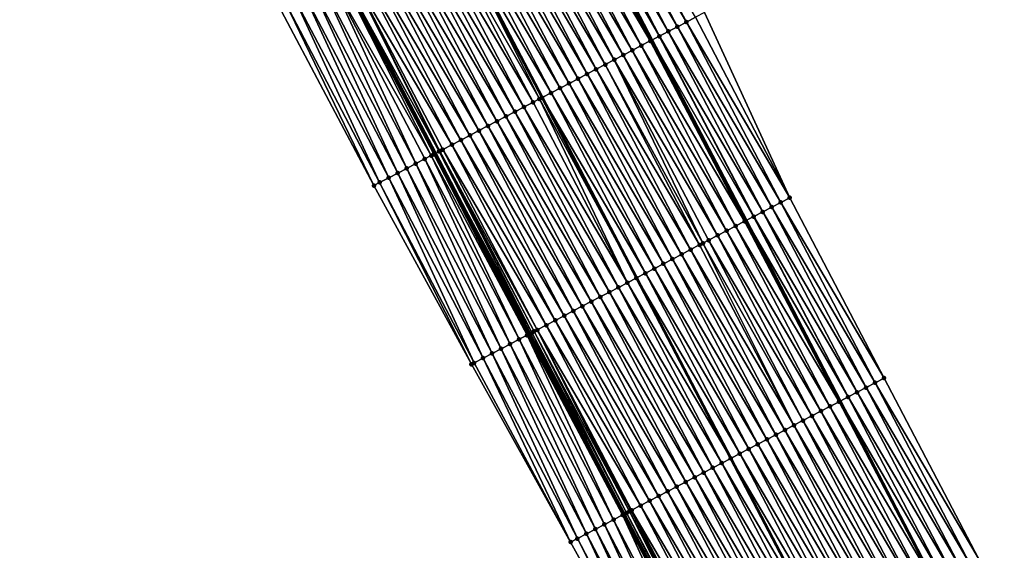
# Model space of a CAD drawing. Header units: feet. Extents: x 2010743 to 2022806, y 818705 to 837694.
# Tile 138 of 256: x 2012883 to 2012980, y 824090 to 824142. Entities that reach past the tile are written whole.
import ezdxf

# ---------------------------------------------------------------- set-up
doc = ezdxf.new("R2010")
doc.units = ezdxf.units.FT
doc.header["$MEASUREMENT"] = 0
for name, color, linetype, lineweight in [('EP_Travel Lane', 172, 'Continuous', 53), ('Road Shots', 141, 'Continuous', 100), ('STRIPING', 60, 'Continuous', 53)]:
    doc.layers.add(name, color=color, linetype=linetype, lineweight=lineweight)
doc.layers.add('I-77-MM17-21_NB-Surface-Border', color=7, linetype='Continuous')
doc.layers.add('I-77-MM17-21_NB-Surface-TIN', color=7, linetype='Continuous')

msp = doc.modelspace()

# ---------------------------------------------------------------- linework, layer by layer
at = {"layer": 'EP_Travel Lane'}
for points in [[(2012870.944, 824282.183, 309.291), (2012880.201, 824264.457, 309.011), (2012889.459, 824246.73, 308.77), (2012898.702, 824229.013, 308.447), (2012907.941, 824211.277, 308.178), (2012917.181, 824193.541, 307.919), (2012926.42, 824175.805, 307.623), (2012935.659, 824158.07, 307.346), (2012944.898, 824140.334, 307.057), (2012954.137, 824122.598, 306.789), (2012963.376, 824104.862, 306.518), (2012972.615, 824087.127, 306.187), (2012981.854, 824069.391, 305.892), (2012991.093, 824051.649, 305.614), (2013000.324, 824033.908, 305.367), (2013009.555, 824016.169, 305.069), (2013018.786, 823998.428, 304.792), (2013028.017, 823980.689, 304.491), (2013037.248, 823962.949, 304.199), (2013046.479, 823945.208, 303.929), (2013055.71, 823927.469, 303.615), (2013064.941, 823909.729, 303.313), (2013074.172, 823891.989, 303.026), (2013083.425, 823874.239, 302.729)], [(2012849.53, 824271.013, 309.737), (2012858.775, 824253.28, 309.464), (2012868.02, 824235.547, 309.192), (2012877.282, 824217.802, 308.909), (2012886.551, 824200.082, 308.612), (2012895.82, 824182.361, 308.357), (2012905.089, 824164.64, 308.101), (2012914.358, 824146.92, 307.822), (2012923.627, 824129.2, 307.543), (2012932.896, 824111.48, 307.211), (2012942.165, 824093.76, 306.922), (2012951.433, 824076.04, 306.594), (2012960.702, 824058.32, 306.285), (2012969.964, 824040.604, 306.022), (2012979.224, 824022.879, 305.754), (2012988.484, 824005.154, 305.463), (2012997.744, 823987.429, 305.229), (2013007.004, 823969.704, 304.917), (2013016.264, 823951.979, 304.624), (2013025.524, 823934.254, 304.354), (2013034.784, 823916.53, 304.053), (2013044.044, 823898.805, 303.75), (2013053.303, 823881.08, 303.454), (2013062.536, 823863.373, 303.147)]]:
    msp.add_polyline3d(points, dxfattribs=at)
at = {"layer": 'I-77-MM17-21_NB-Surface-Border', "color": 3, "linetype": 'Continuous', "lineweight": -3}
for points in [[(2012946.638, 824073.536, 306.328), (2012936.898, 824091.01, 306.625), (2012927.171, 824108.491, 306.917), (2012917.584, 824126.044, 307.209), (2012908.219, 824143.714, 307.471), (2012898.931, 824161.425, 307.749), (2012889.638, 824179.133, 308.02), (2012881.076, 824197.222, 308.33), (2012871.135, 824214.591, 308.621), (2012861.938, 824232.38, 308.937), (2012853.067, 824250.308, 309.224), (2012844.088, 824268.18, 309.49), (2012834.36, 824285.661, 309.762)], [(2012875.086, 824284.343, 309.245), (2012885.217, 824267.073, 308.946), (2012894.462, 824249.339, 308.698), (2012904.592, 824232.094, 308.406), (2012912.974, 824213.91, 308.141), (2012923.13, 824196.653, 307.897), (2012932.398, 824178.934, 307.56), (2012941.667, 824161.213, 307.283), (2012950.05, 824143.029, 307.017), (2012958.433, 824124.845, 306.746), (2012967.702, 824107.125, 306.448), (2012976.97, 824089.406, 306.113), (2012987.125, 824072.15, 305.777), (2012996.394, 824054.42, 305.504), (2013005.654, 824036.695, 305.242), (2013015.8, 824019.434, 304.919), (2013025.06, 824001.709, 304.592), (2013034.319, 823983.985, 304.225), (2013043.579, 823966.262, 303.855), (2013052.838, 823948.537, 303.564), (2013061.212, 823930.348, 303.307), (2013070.472, 823912.624, 303.004), (2013078.846, 823894.435, 302.746), (2013088.106, 823876.677, 302.437)]]:
    msp.add_polyline3d(points, dxfattribs=at)
at = {"layer": 'I-77-MM17-21_NB-Surface-TIN', "color": 128, "linetype": 'Continuous', "lineweight": -3}
for points in [[(2012948.278, 824142.102, 307.04), (2012939.009, 824159.822, 307.319), (2012938.123, 824159.359, 307.337)], [(2012948.278, 824142.102, 307.04), (2012949.164, 824142.566, 307.029), (2012939.009, 824159.822, 307.319)], [(2012946.506, 824141.175, 307.067), (2012937.237, 824158.895, 307.357), (2012936.456, 824158.487, 307.356)], [(2012947.392, 824141.638, 307.053), (2012938.123, 824159.359, 307.337), (2012937.237, 824158.895, 307.357)], [(2012946.506, 824141.175, 307.067), (2012947.392, 824141.638, 307.053), (2012937.237, 824158.895, 307.357)], [(2012947.392, 824141.638, 307.053), (2012948.278, 824142.102, 307.04), (2012938.123, 824159.359, 307.337)], [(2012944.734, 824140.248, 307.054), (2012935.465, 824157.968, 307.344), (2012934.579, 824157.504, 307.369)], [(2012935.465, 824157.968, 307.344), (2012944.898, 824140.334, 307.057), (2012935.659, 824158.07, 307.346)], [(2012944.734, 824140.248, 307.054), (2012944.898, 824140.334, 307.057), (2012935.465, 824157.968, 307.344)], [(2012945.62, 824140.711, 307.069), (2012936.351, 824158.431, 307.353), (2012935.659, 824158.07, 307.346)], [(2012945.62, 824140.711, 307.069), (2012935.659, 824158.07, 307.346), (2012944.898, 824140.334, 307.057)], [(2012945.627, 824140.715, 307.069), (2012936.456, 824158.487, 307.356), (2012936.351, 824158.431, 307.353)], [(2012945.62, 824140.711, 307.069), (2012945.627, 824140.715, 307.069), (2012936.351, 824158.431, 307.353)], [(2012945.627, 824140.715, 307.069), (2012946.506, 824141.175, 307.067), (2012936.456, 824158.487, 307.356)], [(2012942.962, 824139.321, 307.089), (2012933.693, 824157.041, 307.392), (2012932.807, 824156.577, 307.408)], [(2012943.848, 824139.784, 307.068), (2012934.579, 824157.504, 307.369), (2012933.693, 824157.041, 307.392)], [(2012942.962, 824139.321, 307.089), (2012943.848, 824139.784, 307.068), (2012933.693, 824157.041, 307.392)], [(2012943.848, 824139.784, 307.068), (2012944.734, 824140.248, 307.054), (2012934.579, 824157.504, 307.369)], [(2012941.19, 824138.393, 307.126), (2012931.921, 824156.113, 307.427), (2012931.035, 824155.649, 307.447)], [(2012942.076, 824138.857, 307.106), (2012932.807, 824156.577, 307.408), (2012931.921, 824156.113, 307.427)], [(2012941.19, 824138.393, 307.126), (2012942.076, 824138.857, 307.106), (2012931.921, 824156.113, 307.427)], [(2012942.076, 824138.857, 307.106), (2012942.962, 824139.321, 307.089), (2012932.807, 824156.577, 307.408)], [(2012939.418, 824137.466, 307.167), (2012930.149, 824155.186, 307.468), (2012929.263, 824154.722, 307.482)], [(2012940.304, 824137.929, 307.146), (2012931.035, 824155.649, 307.447), (2012930.149, 824155.186, 307.468)], [(2012939.418, 824137.466, 307.167), (2012940.304, 824137.929, 307.146), (2012930.149, 824155.186, 307.468)], [(2012940.304, 824137.929, 307.146), (2012941.19, 824138.393, 307.126), (2012931.035, 824155.649, 307.447)], [(2012937.646, 824136.538, 307.202), (2012928.377, 824154.258, 307.5), (2012927.491, 824153.794, 307.52)], [(2012938.532, 824137.002, 307.183), (2012929.263, 824154.722, 307.482), (2012928.377, 824154.258, 307.5)], [(2012937.646, 824136.538, 307.202), (2012938.532, 824137.002, 307.183), (2012928.377, 824154.258, 307.5)], [(2012938.532, 824137.002, 307.183), (2012939.418, 824137.466, 307.167), (2012929.263, 824154.722, 307.482)], [(2012935.874, 824135.611, 307.249), (2012926.605, 824153.331, 307.544), (2012925.719, 824152.867, 307.57)], [(2012936.76, 824136.074, 307.223), (2012927.491, 824153.794, 307.52), (2012926.605, 824153.331, 307.544)], [(2012935.874, 824135.611, 307.249), (2012936.76, 824136.074, 307.223), (2012926.605, 824153.331, 307.544)], [(2012936.76, 824136.074, 307.223), (2012937.646, 824136.538, 307.202), (2012927.491, 824153.794, 307.52)], [(2012933.844, 824134.548, 307.301), (2012924.833, 824152.403, 307.592), (2012923.947, 824151.939, 307.612)], [(2012934.988, 824135.147, 307.277), (2012925.719, 824152.867, 307.57), (2012924.833, 824152.403, 307.592)], [(2012934.988, 824135.147, 307.277), (2012924.833, 824152.403, 307.592), (2012934.102, 824134.683, 307.293)], [(2012933.844, 824134.548, 307.301), (2012934.102, 824134.683, 307.293), (2012924.833, 824152.403, 307.592)], [(2012934.988, 824135.147, 307.277), (2012935.874, 824135.611, 307.249), (2012925.719, 824152.867, 307.57)], [(2012932.33, 824133.755, 307.339), (2012923.061, 824151.476, 307.631), (2012922.175, 824151.012, 307.652)], [(2012933.216, 824134.219, 307.319), (2012923.947, 824151.939, 307.612), (2012923.061, 824151.476, 307.631)], [(2012932.33, 824133.755, 307.339), (2012933.216, 824134.219, 307.319), (2012923.061, 824151.476, 307.631)], [(2012933.216, 824134.219, 307.319), (2012933.844, 824134.548, 307.301), (2012923.947, 824151.939, 307.612)], [(2012930.558, 824132.828, 307.381), (2012921.29, 824150.548, 307.675), (2012920.404, 824150.084, 307.695)], [(2012931.444, 824133.292, 307.358), (2012922.175, 824151.012, 307.652), (2012921.29, 824150.548, 307.675)], [(2012930.558, 824132.828, 307.381), (2012931.444, 824133.292, 307.358), (2012921.29, 824150.548, 307.675)], [(2012931.444, 824133.292, 307.358), (2012932.33, 824133.755, 307.339), (2012922.175, 824151.012, 307.652)], [(2012927.9, 824131.437, 307.445), (2012918.632, 824149.157, 307.732), (2012917.746, 824148.693, 307.751)], [(2012928.786, 824131.9, 307.422), (2012919.518, 824149.621, 307.713), (2012918.632, 824149.157, 307.732)], [(2012927.9, 824131.437, 307.445), (2012928.786, 824131.9, 307.422), (2012918.632, 824149.157, 307.732)], [(2012929.672, 824132.364, 307.403), (2012920.404, 824150.084, 307.695), (2012919.518, 824149.621, 307.713)], [(2012928.786, 824131.9, 307.422), (2012929.672, 824132.364, 307.403), (2012919.518, 824149.621, 307.713)], [(2012929.672, 824132.364, 307.403), (2012930.558, 824132.828, 307.381), (2012920.404, 824150.084, 307.695)], [(2012926.129, 824130.509, 307.488), (2012916.86, 824148.229, 307.773), (2012915.974, 824147.766, 307.796)], [(2012927.015, 824130.973, 307.466), (2012917.746, 824148.693, 307.751), (2012916.86, 824148.229, 307.773)], [(2012926.129, 824130.509, 307.488), (2012927.015, 824130.973, 307.466), (2012916.86, 824148.229, 307.773)], [(2012927.015, 824130.973, 307.466), (2012927.9, 824131.437, 307.445), (2012917.746, 824148.693, 307.751)], [(2012923.984, 824129.386, 307.545), (2012915.088, 824147.302, 307.815), (2012914.358, 824146.92, 307.822)], [(2012925.243, 824130.045, 307.513), (2012915.974, 824147.766, 307.796), (2012915.088, 824147.302, 307.815)], [(2012923.984, 824129.386, 307.545), (2012924.074, 824129.434, 307.545), (2012915.088, 824147.302, 307.815)], [(2012924.074, 824129.434, 307.545), (2012924.357, 824129.581, 307.54), (2012915.088, 824147.302, 307.815)], [(2012924.357, 824129.581, 307.54), (2012925.243, 824130.045, 307.513), (2012915.088, 824147.302, 307.815)], [(2012925.243, 824130.045, 307.513), (2012926.129, 824130.509, 307.488), (2012915.974, 824147.766, 307.796)], [(2012921.698, 824128.192, 307.453), (2012913.315, 824146.375, 307.769), (2012912.429, 824145.913, 307.713)], [(2012923.227, 824128.991, 307.538), (2012914.202, 824146.838, 307.823), (2012913.315, 824146.375, 307.769)], [(2012921.698, 824128.192, 307.453), (2012922.584, 824128.655, 307.503), (2012913.315, 824146.375, 307.769)], [(2012922.584, 824128.655, 307.503), (2012923.227, 824128.991, 307.538), (2012913.315, 824146.375, 307.769)], [(2012923.471, 824129.118, 307.542), (2012914.205, 824146.84, 307.823), (2012914.202, 824146.838, 307.823)], [(2012923.227, 824128.991, 307.538), (2012923.471, 824129.118, 307.542), (2012914.202, 824146.838, 307.823)], [(2012923.471, 824129.118, 307.542), (2012914.248, 824146.862, 307.822), (2012914.205, 824146.84, 307.823)], [(2012914.248, 824146.862, 307.822), (2012923.627, 824129.2, 307.543), (2012914.358, 824146.92, 307.822)], [(2012923.471, 824129.118, 307.542), (2012923.627, 824129.2, 307.543), (2012914.248, 824146.862, 307.822)], [(2012923.984, 824129.386, 307.545), (2012914.358, 824146.92, 307.822), (2012923.627, 824129.2, 307.543)], [(2012919.925, 824127.266, 307.35), (2012911.542, 824145.45, 307.672), (2012910.656, 824144.987, 307.618)], [(2012920.811, 824127.729, 307.405), (2012912.429, 824145.913, 307.713), (2012911.542, 824145.45, 307.672)], [(2012919.925, 824127.266, 307.35), (2012920.811, 824127.729, 307.405), (2012911.542, 824145.45, 307.672)], [(2012920.811, 824127.729, 307.405), (2012921.698, 824128.192, 307.453), (2012912.429, 824145.913, 307.713)], [(2012918.152, 824126.341, 307.243), (2012909.769, 824144.524, 307.565), (2012908.883, 824144.061, 307.512)], [(2012919.038, 824126.804, 307.298), (2012910.656, 824144.987, 307.618), (2012909.769, 824144.524, 307.565)], [(2012918.152, 824126.341, 307.243), (2012919.038, 824126.804, 307.298), (2012909.769, 824144.524, 307.565)], [(2012919.038, 824126.804, 307.298), (2012919.925, 824127.266, 307.35), (2012910.656, 824144.987, 307.618)], [(2012917.584, 824126.044, 307.209), (2012908.883, 824144.061, 307.512), (2012908.219, 824143.714, 307.471)], [(2012917.584, 824126.044, 307.209), (2012918.152, 824126.341, 307.243), (2012908.883, 824144.061, 307.512)], [(2012958.433, 824124.845, 306.746), (2012949.164, 824142.566, 307.029), (2012948.278, 824142.102, 307.04)], [(2012958.433, 824124.845, 306.746), (2012950.05, 824143.029, 307.017), (2012949.164, 824142.566, 307.029)], [(2012956.661, 824123.918, 306.779), (2012947.392, 824141.638, 307.053), (2012946.506, 824141.175, 307.067)], [(2012957.547, 824124.382, 306.763), (2012948.278, 824142.102, 307.04), (2012947.392, 824141.638, 307.053)], [(2012956.661, 824123.918, 306.779), (2012957.547, 824124.382, 306.763), (2012947.392, 824141.638, 307.053)], [(2012957.547, 824124.382, 306.763), (2012958.433, 824124.845, 306.746), (2012948.278, 824142.102, 307.04)], [(2012954.889, 824122.991, 306.791), (2012945.62, 824140.711, 307.069), (2012944.898, 824140.334, 307.057)], [(2012954.889, 824122.991, 306.791), (2012945.627, 824140.715, 307.069), (2012945.62, 824140.711, 307.069)], [(2012955.775, 824123.454, 306.791), (2012946.506, 824141.175, 307.067), (2012945.627, 824140.715, 307.069)], [(2012954.889, 824122.991, 306.791), (2012954.892, 824122.992, 306.791), (2012945.627, 824140.715, 307.069)], [(2012954.892, 824122.992, 306.791), (2012955.775, 824123.454, 306.791), (2012945.627, 824140.715, 307.069)], [(2012955.775, 824123.454, 306.791), (2012956.661, 824123.918, 306.779), (2012946.506, 824141.175, 307.067)], [(2012953.117, 824122.064, 306.804), (2012943.848, 824139.784, 307.068), (2012942.962, 824139.321, 307.089)], [(2012954.003, 824122.527, 306.788), (2012944.734, 824140.248, 307.054), (2012943.848, 824139.784, 307.068)], [(2012953.117, 824122.064, 306.804), (2012954.003, 824122.527, 306.788), (2012943.848, 824139.784, 307.068)], [(2012944.734, 824140.248, 307.054), (2012954.137, 824122.598, 306.789), (2012944.898, 824140.334, 307.057)], [(2012954.003, 824122.527, 306.788), (2012954.137, 824122.598, 306.789), (2012944.734, 824140.248, 307.054)], [(2012954.889, 824122.991, 306.791), (2012944.898, 824140.334, 307.057), (2012954.137, 824122.598, 306.789)], [(2012951.345, 824121.136, 306.831), (2012942.076, 824138.857, 307.106), (2012941.19, 824138.393, 307.126)], [(2012952.231, 824121.6, 306.818), (2012942.962, 824139.321, 307.089), (2012942.076, 824138.857, 307.106)], [(2012951.345, 824121.136, 306.831), (2012952.231, 824121.6, 306.818), (2012942.076, 824138.857, 307.106)], [(2012952.231, 824121.6, 306.818), (2012953.117, 824122.064, 306.804), (2012942.962, 824139.321, 307.089)], [(2012949.573, 824120.209, 306.863), (2012940.304, 824137.929, 307.146), (2012939.418, 824137.466, 307.167)], [(2012949.899, 824120.38, 306.857), (2012941.19, 824138.393, 307.126), (2012940.304, 824137.929, 307.146)], [(2012949.573, 824120.209, 306.863), (2012949.899, 824120.38, 306.857), (2012940.304, 824137.929, 307.146)], [(2012949.899, 824120.38, 306.857), (2012950.459, 824120.673, 306.846), (2012941.19, 824138.393, 307.126)], [(2012950.459, 824120.673, 306.846), (2012951.345, 824121.136, 306.831), (2012941.19, 824138.393, 307.126)], [(2012947.801, 824119.282, 306.897), (2012938.532, 824137.002, 307.183), (2012937.646, 824136.538, 307.202)], [(2012948.687, 824119.745, 306.881), (2012939.418, 824137.466, 307.167), (2012938.532, 824137.002, 307.183)], [(2012947.801, 824119.282, 306.897), (2012948.687, 824119.745, 306.881), (2012938.532, 824137.002, 307.183)], [(2012948.687, 824119.745, 306.881), (2012949.573, 824120.209, 306.863), (2012939.418, 824137.466, 307.167)], [(2012945.143, 824117.89, 306.957), (2012935.874, 824135.611, 307.249), (2012934.988, 824135.147, 307.277)], [(2012946.029, 824118.354, 306.936), (2012936.76, 824136.074, 307.223), (2012935.874, 824135.611, 307.249)], [(2012945.143, 824117.89, 306.957), (2012946.029, 824118.354, 306.936), (2012935.874, 824135.611, 307.249)], [(2012946.915, 824118.818, 306.914), (2012937.646, 824136.538, 307.202), (2012936.76, 824136.074, 307.223)], [(2012946.029, 824118.354, 306.936), (2012946.915, 824118.818, 306.914), (2012936.76, 824136.074, 307.223)], [(2012946.915, 824118.818, 306.914), (2012947.801, 824119.282, 306.897), (2012937.646, 824136.538, 307.202)], [(2012933.844, 824134.548, 307.301), (2012943.371, 824116.963, 307.005), (2012934.102, 824134.683, 307.293)], [(2012944.257, 824117.427, 306.982), (2012934.988, 824135.147, 307.277), (2012934.102, 824134.683, 307.293)], [(2012944.257, 824117.427, 306.982), (2012934.102, 824134.683, 307.293), (2012943.371, 824116.963, 307.005)], [(2012944.257, 824117.427, 306.982), (2012945.143, 824117.89, 306.957), (2012934.988, 824135.147, 307.277)], [(2012941.599, 824116.035, 307.042), (2012932.33, 824133.755, 307.339), (2012931.444, 824133.292, 307.358)], [(2012942.485, 824116.499, 307.026), (2012933.216, 824134.219, 307.319), (2012932.33, 824133.755, 307.339)], [(2012941.599, 824116.035, 307.042), (2012942.485, 824116.499, 307.026), (2012932.33, 824133.755, 307.339)], [(2012942.485, 824116.499, 307.026), (2012933.844, 824134.548, 307.301), (2012933.216, 824134.219, 307.319)], [(2012942.485, 824116.499, 307.026), (2012943.371, 824116.963, 307.005), (2012933.844, 824134.548, 307.301)], [(2012939.827, 824115.108, 307.077), (2012930.558, 824132.828, 307.381), (2012929.672, 824132.364, 307.403)], [(2012940.713, 824115.572, 307.058), (2012931.444, 824133.292, 307.358), (2012930.558, 824132.828, 307.381)], [(2012939.827, 824115.108, 307.077), (2012940.713, 824115.572, 307.058), (2012930.558, 824132.828, 307.381)], [(2012940.713, 824115.572, 307.058), (2012941.599, 824116.035, 307.042), (2012931.444, 824133.292, 307.358)], [(2012938.055, 824114.18, 307.113), (2012928.786, 824131.9, 307.422), (2012927.9, 824131.437, 307.445)], [(2012938.941, 824114.644, 307.096), (2012929.672, 824132.364, 307.403), (2012928.786, 824131.9, 307.422)], [(2012938.055, 824114.18, 307.113), (2012938.941, 824114.644, 307.096), (2012928.786, 824131.9, 307.422)], [(2012938.941, 824114.644, 307.096), (2012939.827, 824115.108, 307.077), (2012929.672, 824132.364, 307.403)], [(2012936.283, 824113.253, 307.152), (2012927.015, 824130.973, 307.466), (2012926.129, 824130.509, 307.488)], [(2012937.169, 824113.717, 307.134), (2012927.9, 824131.437, 307.445), (2012927.015, 824130.973, 307.466)], [(2012936.283, 824113.253, 307.152), (2012937.169, 824113.717, 307.134), (2012927.015, 824130.973, 307.466)], [(2012937.169, 824113.717, 307.134), (2012938.055, 824114.18, 307.113), (2012927.9, 824131.437, 307.445)], [(2012934.511, 824112.325, 307.193), (2012925.243, 824130.045, 307.513), (2012924.357, 824129.581, 307.54)], [(2012935.397, 824112.789, 307.174), (2012926.129, 824130.509, 307.488), (2012925.243, 824130.045, 307.513)], [(2012934.511, 824112.325, 307.193), (2012935.397, 824112.789, 307.174), (2012925.243, 824130.045, 307.513)], [(2012935.397, 824112.789, 307.174), (2012936.283, 824113.253, 307.152), (2012926.129, 824130.509, 307.488)], [(2012931.853, 824110.935, 307.186), (2012923.227, 824128.991, 307.538), (2012922.584, 824128.655, 307.503)], [(2012932.629, 824111.341, 307.209), (2012923.471, 824129.118, 307.542), (2012923.227, 824128.991, 307.538)], [(2012931.853, 824110.935, 307.186), (2012932.629, 824111.341, 307.209), (2012923.227, 824128.991, 307.538)], [(2012932.739, 824111.398, 307.211), (2012923.627, 824129.2, 307.543), (2012923.471, 824129.118, 307.542)], [(2012932.629, 824111.341, 307.209), (2012932.739, 824111.398, 307.211), (2012923.471, 824129.118, 307.542)], [(2012933.106, 824111.59, 307.212), (2012923.984, 824129.386, 307.545), (2012923.627, 824129.2, 307.543)], [(2012933.106, 824111.59, 307.212), (2012923.627, 824129.2, 307.543), (2012932.896, 824111.48, 307.211)], [(2012932.739, 824111.398, 307.211), (2012932.896, 824111.48, 307.211), (2012923.627, 824129.2, 307.543)], [(2012933.323, 824111.704, 307.212), (2012924.074, 824129.434, 307.545), (2012923.984, 824129.386, 307.545)], [(2012933.106, 824111.59, 307.212), (2012933.323, 824111.704, 307.212), (2012923.984, 824129.386, 307.545)], [(2012933.625, 824111.862, 307.209), (2012924.357, 824129.581, 307.54), (2012924.074, 824129.434, 307.545)], [(2012933.323, 824111.704, 307.212), (2012933.625, 824111.862, 307.209), (2012924.074, 824129.434, 307.545)], [(2012933.625, 824111.862, 307.209), (2012934.511, 824112.325, 307.193), (2012924.357, 824129.581, 307.54)], [(2012930.08, 824110.009, 307.092), (2012921.698, 824128.192, 307.453), (2012920.811, 824127.729, 307.405)], [(2012930.967, 824110.472, 307.139), (2012922.584, 824128.655, 307.503), (2012921.698, 824128.192, 307.453)], [(2012930.08, 824110.009, 307.092), (2012930.967, 824110.472, 307.139), (2012921.698, 824128.192, 307.453)], [(2012930.967, 824110.472, 307.139), (2012931.853, 824110.935, 307.186), (2012922.584, 824128.655, 307.503)], [(2012928.307, 824109.084, 306.986), (2012919.925, 824127.266, 307.35), (2012919.038, 824126.804, 307.298)], [(2012929.194, 824109.547, 307.037), (2012920.811, 824127.729, 307.405), (2012919.925, 824127.266, 307.35)], [(2012928.307, 824109.084, 306.986), (2012929.194, 824109.547, 307.037), (2012919.925, 824127.266, 307.35)], [(2012929.194, 824109.547, 307.037), (2012930.08, 824110.009, 307.092), (2012920.811, 824127.729, 307.405)], [(2012927.171, 824108.491, 306.917), (2012918.152, 824126.341, 307.243), (2012917.584, 824126.044, 307.209)], [(2012927.421, 824108.621, 306.933), (2012919.038, 824126.804, 307.298), (2012918.152, 824126.341, 307.243)], [(2012927.171, 824108.491, 306.917), (2012927.421, 824108.621, 306.933), (2012918.152, 824126.341, 307.243)], [(2012927.421, 824108.621, 306.933), (2012928.307, 824109.084, 306.986), (2012919.038, 824126.804, 307.298)], [(2012966.816, 824106.662, 306.463), (2012957.547, 824124.382, 306.763), (2012956.661, 824123.918, 306.779)], [(2012967.702, 824107.125, 306.448), (2012958.433, 824124.845, 306.746), (2012957.547, 824124.382, 306.763)], [(2012966.816, 824106.662, 306.463), (2012967.702, 824107.125, 306.448), (2012957.547, 824124.382, 306.763)], [(2012965.044, 824105.734, 306.5), (2012955.775, 824123.454, 306.791), (2012954.892, 824122.992, 306.791)], [(2012965.93, 824106.198, 306.48), (2012956.661, 824123.918, 306.779), (2012955.775, 824123.454, 306.791)], [(2012965.044, 824105.734, 306.5), (2012965.93, 824106.198, 306.48), (2012955.775, 824123.454, 306.791)], [(2012965.93, 824106.198, 306.48), (2012966.816, 824106.662, 306.463), (2012956.661, 824123.918, 306.779)], [(2012962.386, 824104.343, 306.529), (2012953.117, 824122.064, 306.804), (2012952.231, 824121.6, 306.818)], [(2012963.272, 824104.807, 306.519), (2012954.003, 824122.527, 306.788), (2012953.117, 824122.064, 306.804)], [(2012962.386, 824104.343, 306.529), (2012963.272, 824104.807, 306.519), (2012953.117, 824122.064, 306.804)], [(2012954.003, 824122.527, 306.788), (2012963.376, 824104.862, 306.518), (2012954.137, 824122.598, 306.789)], [(2012963.272, 824104.807, 306.519), (2012963.376, 824104.862, 306.518), (2012954.003, 824122.527, 306.788)], [(2012964.158, 824105.271, 306.513), (2012954.889, 824122.991, 306.791), (2012954.137, 824122.598, 306.789)], [(2012964.158, 824105.271, 306.513), (2012954.137, 824122.598, 306.789), (2012963.376, 824104.862, 306.518)], [(2012964.158, 824105.271, 306.513), (2012954.892, 824122.992, 306.791), (2012954.889, 824122.991, 306.791)], [(2012964.158, 824105.271, 306.513), (2012965.044, 824105.734, 306.5), (2012954.892, 824122.992, 306.791)], [(2012960.614, 824103.416, 306.561), (2012951.345, 824121.136, 306.831), (2012950.459, 824120.673, 306.846)], [(2012961.5, 824103.88, 306.546), (2012952.231, 824121.6, 306.818), (2012951.345, 824121.136, 306.831)], [(2012960.614, 824103.416, 306.561), (2012961.5, 824103.88, 306.546), (2012951.345, 824121.136, 306.831)], [(2012961.5, 824103.88, 306.546), (2012962.386, 824104.343, 306.529), (2012952.231, 824121.6, 306.818)], [(2012958.842, 824102.489, 306.595), (2012949.573, 824120.209, 306.863), (2012948.687, 824119.745, 306.881)], [(2012958.842, 824102.489, 306.595), (2012949.899, 824120.38, 306.857), (2012949.573, 824120.209, 306.863)], [(2012959.728, 824102.952, 306.577), (2012950.459, 824120.673, 306.846), (2012949.899, 824120.38, 306.857)], [(2012958.842, 824102.489, 306.595), (2012959.728, 824102.952, 306.577), (2012949.899, 824120.38, 306.857)], [(2012959.728, 824102.952, 306.577), (2012960.614, 824103.416, 306.561), (2012950.459, 824120.673, 306.846)], [(2012957.07, 824101.561, 306.626), (2012947.801, 824119.282, 306.897), (2012946.915, 824118.818, 306.914)], [(2012957.956, 824102.025, 306.611), (2012948.687, 824119.745, 306.881), (2012947.801, 824119.282, 306.897)], [(2012957.07, 824101.561, 306.626), (2012957.956, 824102.025, 306.611), (2012947.801, 824119.282, 306.897)], [(2012957.956, 824102.025, 306.611), (2012958.842, 824102.489, 306.595), (2012948.687, 824119.745, 306.881)], [(2012955.298, 824100.634, 306.658), (2012946.029, 824118.354, 306.936), (2012945.143, 824117.89, 306.957)], [(2012956.184, 824101.098, 306.64), (2012946.915, 824118.818, 306.914), (2012946.029, 824118.354, 306.936)], [(2012955.298, 824100.634, 306.658), (2012956.184, 824101.098, 306.64), (2012946.029, 824118.354, 306.936)], [(2012956.184, 824101.098, 306.64), (2012957.07, 824101.561, 306.626), (2012946.915, 824118.818, 306.914)], [(2012953.526, 824099.706, 306.702), (2012944.257, 824117.427, 306.982), (2012943.371, 824116.963, 307.005)], [(2012954.412, 824100.17, 306.679), (2012945.143, 824117.89, 306.957), (2012944.257, 824117.427, 306.982)], [(2012953.526, 824099.706, 306.702), (2012954.412, 824100.17, 306.679), (2012944.257, 824117.427, 306.982)], [(2012954.412, 824100.17, 306.679), (2012955.298, 824100.634, 306.658), (2012945.143, 824117.89, 306.957)], [(2012951.754, 824098.779, 306.738), (2012942.485, 824116.499, 307.026), (2012941.599, 824116.035, 307.042)], [(2012942.485, 824116.499, 307.026), (2012952.64, 824099.243, 306.72), (2012943.371, 824116.963, 307.005)], [(2012951.754, 824098.779, 306.738), (2012952.64, 824099.243, 306.72), (2012942.485, 824116.499, 307.026)], [(2012953.526, 824099.706, 306.702), (2012943.371, 824116.963, 307.005), (2012952.64, 824099.243, 306.72)], [(2012949.982, 824097.851, 306.775), (2012940.713, 824115.572, 307.058), (2012939.827, 824115.108, 307.077)], [(2012950.868, 824098.315, 306.755), (2012941.599, 824116.035, 307.042), (2012940.713, 824115.572, 307.058)], [(2012949.982, 824097.851, 306.775), (2012950.868, 824098.315, 306.755), (2012940.713, 824115.572, 307.058)], [(2012950.868, 824098.315, 306.755), (2012951.754, 824098.779, 306.738), (2012941.599, 824116.035, 307.042)], [(2012948.21, 824096.924, 306.81), (2012938.941, 824114.644, 307.096), (2012938.055, 824114.18, 307.113)], [(2012949.096, 824097.388, 306.794), (2012939.827, 824115.108, 307.077), (2012938.941, 824114.644, 307.096)], [(2012948.21, 824096.924, 306.81), (2012949.096, 824097.388, 306.794), (2012938.941, 824114.644, 307.096)], [(2012949.096, 824097.388, 306.794), (2012949.982, 824097.851, 306.775), (2012939.827, 824115.108, 307.077)], [(2012946.438, 824095.997, 306.846), (2012937.169, 824113.717, 307.134), (2012936.283, 824113.253, 307.152)], [(2012947.324, 824096.46, 306.826), (2012938.055, 824114.18, 307.113), (2012937.169, 824113.717, 307.134)], [(2012946.438, 824095.997, 306.846), (2012947.324, 824096.46, 306.826), (2012937.169, 824113.717, 307.134)], [(2012947.324, 824096.46, 306.826), (2012948.21, 824096.924, 306.81), (2012938.055, 824114.18, 307.113)], [(2012944.666, 824095.069, 306.883), (2012935.397, 824112.789, 307.174), (2012934.511, 824112.325, 307.193)], [(2012945.552, 824095.533, 306.863), (2012936.283, 824113.253, 307.152), (2012935.397, 824112.789, 307.174)], [(2012944.666, 824095.069, 306.883), (2012945.552, 824095.533, 306.863), (2012935.397, 824112.789, 307.174)], [(2012945.552, 824095.533, 306.863), (2012946.438, 824095.997, 306.846), (2012936.283, 824113.253, 307.152)], [(2012942.008, 824093.678, 306.92), (2012932.896, 824111.48, 307.211), (2012932.739, 824111.398, 307.211)], [(2012933.106, 824111.59, 307.212), (2012932.896, 824111.48, 307.211), (2012942.165, 824093.76, 306.922)], [(2012942.008, 824093.678, 306.92), (2012942.165, 824093.76, 306.922), (2012932.896, 824111.48, 307.211)], [(2012942.405, 824093.885, 306.927), (2012933.323, 824111.704, 307.212), (2012933.106, 824111.59, 307.212)], [(2012942.405, 824093.885, 306.927), (2012933.106, 824111.59, 307.212), (2012942.165, 824093.76, 306.922)], [(2012942.693, 824094.036, 306.928), (2012933.625, 824111.862, 307.209), (2012933.323, 824111.704, 307.212)], [(2012942.405, 824093.885, 306.927), (2012942.693, 824094.036, 306.928), (2012933.323, 824111.704, 307.212)], [(2012943.78, 824094.605, 306.91), (2012934.511, 824112.325, 307.193), (2012933.625, 824111.862, 307.209)], [(2012942.693, 824094.036, 306.928), (2012942.832, 824094.109, 306.928), (2012933.625, 824111.862, 307.209)], [(2012942.832, 824094.109, 306.928), (2012942.894, 824094.142, 306.927), (2012933.625, 824111.862, 307.209)], [(2012942.894, 824094.142, 306.927), (2012943.78, 824094.605, 306.91), (2012933.625, 824111.862, 307.209)], [(2012943.78, 824094.605, 306.91), (2012944.666, 824095.069, 306.883), (2012934.511, 824112.325, 307.193)], [(2012939.349, 824092.289, 306.78), (2012930.967, 824110.472, 307.139), (2012930.08, 824110.009, 307.092)], [(2012940.235, 824092.752, 306.831), (2012931.853, 824110.935, 307.186), (2012930.967, 824110.472, 307.139)], [(2012939.349, 824092.289, 306.78), (2012940.235, 824092.752, 306.831), (2012930.967, 824110.472, 307.139)], [(2012941.122, 824093.215, 306.884), (2012932.629, 824111.341, 307.209), (2012931.853, 824110.935, 307.186)], [(2012940.235, 824092.752, 306.831), (2012941.122, 824093.215, 306.884), (2012931.853, 824110.935, 307.186)], [(2012942.008, 824093.678, 306.92), (2012932.739, 824111.398, 307.211), (2012932.629, 824111.341, 307.209)], [(2012941.122, 824093.215, 306.884), (2012942.008, 824093.678, 306.92), (2012932.629, 824111.341, 307.209)], [(2012937.576, 824091.364, 306.672), (2012929.194, 824109.547, 307.037), (2012928.307, 824109.084, 306.986)], [(2012938.462, 824091.827, 306.728), (2012930.08, 824110.009, 307.092), (2012929.194, 824109.547, 307.037)], [(2012937.576, 824091.364, 306.672), (2012938.462, 824091.827, 306.728), (2012929.194, 824109.547, 307.037)], [(2012938.462, 824091.827, 306.728), (2012939.349, 824092.289, 306.78), (2012930.08, 824110.009, 307.092)], [(2012936.898, 824091.01, 306.625), (2012927.421, 824108.621, 306.933), (2012927.171, 824108.491, 306.917)], [(2012936.898, 824091.01, 306.625), (2012928.307, 824109.084, 306.986), (2012927.421, 824108.621, 306.933)], [(2012936.898, 824091.01, 306.625), (2012937.576, 824091.364, 306.672), (2012928.307, 824109.084, 306.986)], [(2012976.084, 824088.942, 306.129), (2012966.816, 824106.662, 306.463), (2012965.93, 824106.198, 306.48)], [(2012976.97, 824089.406, 306.113), (2012967.702, 824107.125, 306.448), (2012966.816, 824106.662, 306.463)], [(2012976.084, 824088.942, 306.129), (2012976.97, 824089.406, 306.113), (2012966.816, 824106.662, 306.463)], [(2012974.312, 824088.015, 306.163), (2012965.044, 824105.734, 306.5), (2012964.158, 824105.271, 306.513)], [(2012975.198, 824088.478, 306.147), (2012965.93, 824106.198, 306.48), (2012965.044, 824105.734, 306.5)], [(2012974.312, 824088.015, 306.163), (2012975.198, 824088.478, 306.147), (2012965.044, 824105.734, 306.5)], [(2012975.198, 824088.478, 306.147), (2012976.084, 824088.942, 306.129), (2012965.93, 824106.198, 306.48)], [(2012972.54, 824087.087, 306.188), (2012963.272, 824104.807, 306.519), (2012962.386, 824104.343, 306.529)], [(2012963.272, 824104.807, 306.519), (2012972.615, 824087.127, 306.187), (2012963.376, 824104.862, 306.518)], [(2012972.54, 824087.087, 306.188), (2012972.615, 824087.127, 306.187), (2012963.272, 824104.807, 306.519)], [(2012973.426, 824087.551, 306.175), (2012964.158, 824105.271, 306.513), (2012963.376, 824104.862, 306.518)], [(2012973.426, 824087.551, 306.175), (2012963.376, 824104.862, 306.518), (2012972.615, 824087.127, 306.187)], [(2012973.426, 824087.551, 306.175), (2012974.312, 824088.015, 306.163), (2012964.158, 824105.271, 306.513)], [(2012970.768, 824086.16, 306.219), (2012961.5, 824103.88, 306.546), (2012960.614, 824103.416, 306.561)], [(2012971.654, 824086.624, 306.206), (2012962.386, 824104.343, 306.529), (2012961.5, 824103.88, 306.546)], [(2012970.768, 824086.16, 306.219), (2012971.654, 824086.624, 306.206), (2012961.5, 824103.88, 306.546)], [(2012971.654, 824086.624, 306.206), (2012972.54, 824087.087, 306.188), (2012962.386, 824104.343, 306.529)], [(2012968.996, 824085.233, 306.246), (2012959.728, 824102.952, 306.577), (2012958.842, 824102.489, 306.595)], [(2012969.882, 824085.696, 306.231), (2012960.614, 824103.416, 306.561), (2012959.728, 824102.952, 306.577)], [(2012968.996, 824085.233, 306.246), (2012969.882, 824085.696, 306.231), (2012959.728, 824102.952, 306.577)], [(2012969.882, 824085.696, 306.231), (2012970.768, 824086.16, 306.219), (2012960.614, 824103.416, 306.561)], [(2012967.224, 824084.305, 306.282), (2012957.956, 824102.025, 306.611), (2012957.07, 824101.561, 306.626)], [(2012968.11, 824084.769, 306.264), (2012958.842, 824102.489, 306.595), (2012957.956, 824102.025, 306.611)], [(2012967.224, 824084.305, 306.282), (2012968.11, 824084.769, 306.264), (2012957.956, 824102.025, 306.611)], [(2012968.11, 824084.769, 306.264), (2012968.996, 824085.233, 306.246), (2012958.842, 824102.489, 306.595)], [(2012965.452, 824083.378, 306.31), (2012956.184, 824101.098, 306.64), (2012955.298, 824100.634, 306.658)], [(2012966.338, 824083.842, 306.295), (2012957.07, 824101.561, 306.626), (2012956.184, 824101.098, 306.64)], [(2012965.452, 824083.378, 306.31), (2012966.338, 824083.842, 306.295), (2012956.184, 824101.098, 306.64)], [(2012966.338, 824083.842, 306.295), (2012967.224, 824084.305, 306.282), (2012957.07, 824101.561, 306.626)], [(2012963.68, 824082.45, 306.351), (2012954.412, 824100.17, 306.679), (2012953.526, 824099.706, 306.702)], [(2012964.566, 824082.914, 306.329), (2012955.298, 824100.634, 306.658), (2012954.412, 824100.17, 306.679)], [(2012963.68, 824082.45, 306.351), (2012964.566, 824082.914, 306.329), (2012954.412, 824100.17, 306.679)], [(2012964.566, 824082.914, 306.329), (2012965.452, 824083.378, 306.31), (2012955.298, 824100.634, 306.658)], [(2012951.754, 824098.779, 306.738), (2012961.909, 824081.523, 306.388), (2012952.64, 824099.243, 306.72)], [(2012962.794, 824081.987, 306.372), (2012953.526, 824099.706, 306.702), (2012952.64, 824099.243, 306.72)], [(2012962.794, 824081.987, 306.372), (2012952.64, 824099.243, 306.72), (2012961.909, 824081.523, 306.388)], [(2012962.794, 824081.987, 306.372), (2012963.68, 824082.45, 306.351), (2012953.526, 824099.706, 306.702)], [(2012960.137, 824080.596, 306.424), (2012950.868, 824098.315, 306.755), (2012949.982, 824097.851, 306.775)], [(2012961.022, 824081.059, 306.404), (2012951.754, 824098.779, 306.738), (2012950.868, 824098.315, 306.755)], [(2012960.137, 824080.596, 306.424), (2012961.022, 824081.059, 306.404), (2012950.868, 824098.315, 306.755)], [(2012961.022, 824081.059, 306.404), (2012961.909, 824081.523, 306.388), (2012951.754, 824098.779, 306.738)], [(2012957.479, 824079.204, 306.484), (2012948.21, 824096.924, 306.81), (2012947.324, 824096.46, 306.826)], [(2012958.365, 824079.668, 306.464), (2012949.096, 824097.388, 306.794), (2012948.21, 824096.924, 306.81)], [(2012957.479, 824079.204, 306.484), (2012958.365, 824079.668, 306.464), (2012948.21, 824096.924, 306.81)], [(2012959.251, 824080.132, 306.445), (2012949.982, 824097.851, 306.775), (2012949.096, 824097.388, 306.794)], [(2012958.365, 824079.668, 306.464), (2012959.251, 824080.132, 306.445), (2012949.096, 824097.388, 306.794)], [(2012959.251, 824080.132, 306.445), (2012960.137, 824080.596, 306.424), (2012949.982, 824097.851, 306.775)], [(2012955.707, 824078.277, 306.519), (2012946.438, 824095.997, 306.846), (2012945.552, 824095.533, 306.863)], [(2012956.593, 824078.741, 306.501), (2012947.324, 824096.46, 306.826), (2012946.438, 824095.997, 306.846)], [(2012955.707, 824078.277, 306.519), (2012956.593, 824078.741, 306.501), (2012946.438, 824095.997, 306.846)], [(2012956.593, 824078.741, 306.501), (2012957.479, 824079.204, 306.484), (2012947.324, 824096.46, 306.826)], [(2012953.935, 824077.349, 306.552), (2012944.666, 824095.069, 306.883), (2012943.78, 824094.605, 306.91)], [(2012954.821, 824077.813, 306.535), (2012945.552, 824095.533, 306.863), (2012944.666, 824095.069, 306.883)], [(2012953.935, 824077.349, 306.552), (2012954.821, 824077.813, 306.535), (2012944.666, 824095.069, 306.883)], [(2012954.821, 824077.813, 306.535), (2012955.707, 824078.277, 306.519), (2012945.552, 824095.533, 306.863)], [(2012951.74, 824076.201, 306.598), (2012942.693, 824094.036, 306.928), (2012942.405, 824093.885, 306.927)], [(2012952.163, 824076.422, 306.594), (2012942.832, 824094.109, 306.928), (2012942.693, 824094.036, 306.928)], [(2012951.74, 824076.201, 306.598), (2012951.9, 824076.284, 306.597), (2012942.693, 824094.036, 306.928)], [(2012951.9, 824076.284, 306.597), (2012952.163, 824076.422, 306.594), (2012942.693, 824094.036, 306.928)], [(2012952.163, 824076.422, 306.594), (2012942.894, 824094.142, 306.927), (2012942.832, 824094.109, 306.928)], [(2012953.049, 824076.886, 306.574), (2012943.78, 824094.605, 306.91), (2012942.894, 824094.142, 306.927)], [(2012952.163, 824076.422, 306.594), (2012953.049, 824076.886, 306.574), (2012942.894, 824094.142, 306.927)], [(2012953.049, 824076.886, 306.574), (2012953.935, 824077.349, 306.552), (2012943.78, 824094.605, 306.91)], [(2012949.504, 824075.033, 306.504), (2012941.122, 824093.215, 306.884), (2012940.235, 824092.752, 306.831)], [(2012950.39, 824075.495, 306.55), (2012942.008, 824093.678, 306.92), (2012941.122, 824093.215, 306.884)], [(2012949.504, 824075.033, 306.504), (2012950.39, 824075.495, 306.55), (2012941.122, 824093.215, 306.884)], [(2012951.277, 824075.958, 306.591), (2012942.165, 824093.76, 306.922), (2012942.008, 824093.678, 306.92)], [(2012950.39, 824075.495, 306.55), (2012951.277, 824075.958, 306.591), (2012942.008, 824093.678, 306.92)], [(2012951.517, 824076.084, 306.596), (2012942.405, 824093.885, 306.927), (2012942.165, 824093.76, 306.922)], [(2012951.517, 824076.084, 306.596), (2012942.165, 824093.76, 306.922), (2012951.433, 824076.04, 306.594)], [(2012951.277, 824075.958, 306.591), (2012951.433, 824076.04, 306.594), (2012942.165, 824093.76, 306.922)], [(2012951.517, 824076.084, 306.596), (2012951.74, 824076.201, 306.598), (2012942.405, 824093.885, 306.927)], [(2012947.731, 824074.107, 306.394), (2012939.349, 824092.289, 306.78), (2012938.462, 824091.827, 306.728)], [(2012948.617, 824074.57, 306.453), (2012940.235, 824092.752, 306.831), (2012939.349, 824092.289, 306.78)], [(2012947.731, 824074.107, 306.394), (2012948.617, 824074.57, 306.453), (2012939.349, 824092.289, 306.78)], [(2012948.617, 824074.57, 306.453), (2012949.504, 824075.033, 306.504), (2012940.235, 824092.752, 306.831)], [(2012946.638, 824073.536, 306.328), (2012937.576, 824091.364, 306.672), (2012936.898, 824091.01, 306.625)], [(2012946.844, 824073.644, 306.34), (2012938.462, 824091.827, 306.728), (2012937.576, 824091.364, 306.672)], [(2012946.638, 824073.536, 306.328), (2012946.844, 824073.644, 306.34), (2012937.576, 824091.364, 306.672)], [(2012946.844, 824073.644, 306.34), (2012947.731, 824074.107, 306.394), (2012938.462, 824091.827, 306.728)]]:
    msp.add_3dface(points, dxfattribs=at)
at = {"layer": 'Road Shots', "lineweight": 100}
for p in [(2012947.392, 824141.638, 307.053), (2012948.278, 824142.102, 307.04), (2012945.62, 824140.711, 307.069), (2012945.627, 824140.715, 307.069), (2012946.506, 824141.175, 307.067), (2012943.848, 824139.784, 307.068), (2012944.734, 824140.248, 307.054), (2012942.076, 824138.857, 307.106), (2012942.962, 824139.321, 307.089), (2012940.304, 824137.929, 307.146), (2012941.19, 824138.393, 307.126), (2012938.532, 824137.002, 307.183), (2012939.418, 824137.466, 307.167), (2012935.874, 824135.611, 307.249), (2012936.76, 824136.074, 307.223), (2012937.646, 824136.538, 307.202), (2012934.102, 824134.683, 307.293), (2012934.988, 824135.147, 307.277), (2012932.33, 824133.755, 307.339), (2012933.216, 824134.219, 307.319), (2012933.844, 824134.548, 307.301), (2012930.558, 824132.828, 307.381), (2012931.444, 824133.292, 307.358), (2012928.786, 824131.9, 307.422), (2012929.672, 824132.364, 307.403), (2012927.015, 824130.973, 307.466), (2012927.9, 824131.437, 307.445), (2012925.243, 824130.045, 307.513), (2012926.129, 824130.509, 307.488), (2012923.227, 824128.991, 307.538), (2012923.471, 824129.118, 307.542), (2012923.984, 824129.386, 307.545), (2012924.074, 824129.434, 307.545), (2012924.357, 824129.581, 307.54), (2012921.698, 824128.192, 307.453), (2012922.584, 824128.655, 307.503), (2012919.925, 824127.266, 307.35), (2012920.811, 824127.729, 307.405), (2012917.584, 824126.044, 307.209), (2012918.152, 824126.341, 307.243), (2012919.038, 824126.804, 307.298), (2012957.547, 824124.382, 306.763), (2012958.433, 824124.845, 306.746), (2012955.775, 824123.454, 306.791), (2012956.661, 824123.918, 306.779), (2012953.117, 824122.064, 306.804), (2012954.003, 824122.527, 306.788), (2012954.889, 824122.991, 306.791), (2012954.892, 824122.992, 306.791), (2012951.345, 824121.136, 306.831), (2012952.231, 824121.6, 306.818), (2012949.573, 824120.209, 306.863), (2012949.899, 824120.38, 306.857), (2012950.459, 824120.673, 306.846), (2012947.801, 824119.282, 306.897), (2012948.687, 824119.745, 306.881), (2012946.029, 824118.354, 306.936), (2012946.915, 824118.818, 306.914), (2012944.257, 824117.427, 306.982), (2012945.143, 824117.89, 306.957), (2012942.485, 824116.499, 307.026), (2012943.371, 824116.963, 307.005), (2012940.713, 824115.572, 307.058), (2012941.599, 824116.035, 307.042), (2012938.941, 824114.644, 307.096), (2012939.827, 824115.108, 307.077), (2012937.169, 824113.717, 307.134), (2012938.055, 824114.18, 307.113), (2012935.397, 824112.789, 307.174), (2012936.283, 824113.253, 307.152), (2012933.106, 824111.59, 307.212), (2012933.323, 824111.704, 307.212), (2012933.625, 824111.862, 307.209), (2012934.511, 824112.325, 307.193), (2012930.967, 824110.472, 307.139), (2012931.853, 824110.935, 307.186), (2012932.629, 824111.341, 307.209), (2012932.739, 824111.398, 307.211), (2012929.194, 824109.547, 307.037), (2012930.08, 824110.009, 307.092), (2012927.421, 824108.621, 306.933), (2012928.307, 824109.084, 306.986), (2012927.171, 824108.491, 306.917), (2012966.816, 824106.662, 306.463), (2012967.702, 824107.125, 306.448), (2012965.044, 824105.734, 306.5), (2012965.93, 824106.198, 306.48), (2012963.272, 824104.807, 306.519), (2012964.158, 824105.271, 306.513), (2012961.5, 824103.88, 306.546), (2012962.386, 824104.343, 306.529), (2012959.728, 824102.952, 306.577), (2012960.614, 824103.416, 306.561), (2012957.956, 824102.025, 306.611), (2012958.842, 824102.489, 306.595), (2012956.184, 824101.098, 306.64), (2012957.07, 824101.561, 306.626), (2012954.412, 824100.17, 306.679), (2012955.298, 824100.634, 306.658), (2012952.64, 824099.243, 306.72), (2012953.526, 824099.706, 306.702), (2012950.868, 824098.315, 306.755), (2012951.754, 824098.779, 306.738), (2012948.21, 824096.924, 306.81), (2012949.096, 824097.388, 306.794), (2012949.982, 824097.851, 306.775), (2012946.438, 824095.997, 306.846), (2012947.324, 824096.46, 306.826), (2012944.666, 824095.069, 306.883), (2012945.552, 824095.533, 306.863), (2012942.693, 824094.036, 306.928), (2012942.832, 824094.109, 306.928), (2012942.894, 824094.142, 306.927), (2012943.78, 824094.605, 306.91), (2012941.122, 824093.215, 306.884), (2012942.008, 824093.678, 306.92), (2012942.405, 824093.885, 306.927), (2012939.349, 824092.289, 306.78), (2012940.235, 824092.752, 306.831), (2012937.576, 824091.364, 306.672), (2012938.462, 824091.827, 306.728), (2012936.898, 824091.01, 306.625)]:
    msp.add_point(p, dxfattribs=at)
at = {"layer": 'STRIPING'}
msp.add_polyline3d([(2012860.013, 824276.481, 309.511), (2012869.258, 824258.748, 309.232), (2012878.502, 824241.015, 308.975), (2012887.757, 824223.285, 308.671), (2012897.026, 824205.565, 308.379), (2012906.295, 824187.844, 308.131), (2012915.564, 824170.123, 307.868), (2012924.833, 824152.403, 307.592), (2012934.102, 824134.683, 307.293), (2012943.371, 824116.963, 307.005), (2012952.64, 824099.243, 306.72), (2012961.909, 824081.523, 306.388), (2012971.177, 824063.803, 306.086), (2012980.442, 824046.082, 305.811), (2012989.702, 824028.357, 305.545), (2012998.962, 824010.631, 305.268), (2013008.222, 823992.906, 305.002), (2013017.482, 823975.181, 304.71), (2013026.742, 823957.457, 304.409), (2013036.002, 823939.732, 304.143), (2013045.262, 823922.007, 303.837), (2013054.521, 823904.282, 303.528), (2013063.781, 823886.557, 303.247), (2013073.026, 823868.829, 302.948)], dxfattribs=at)

doc.saveas('drawing.dxf')
